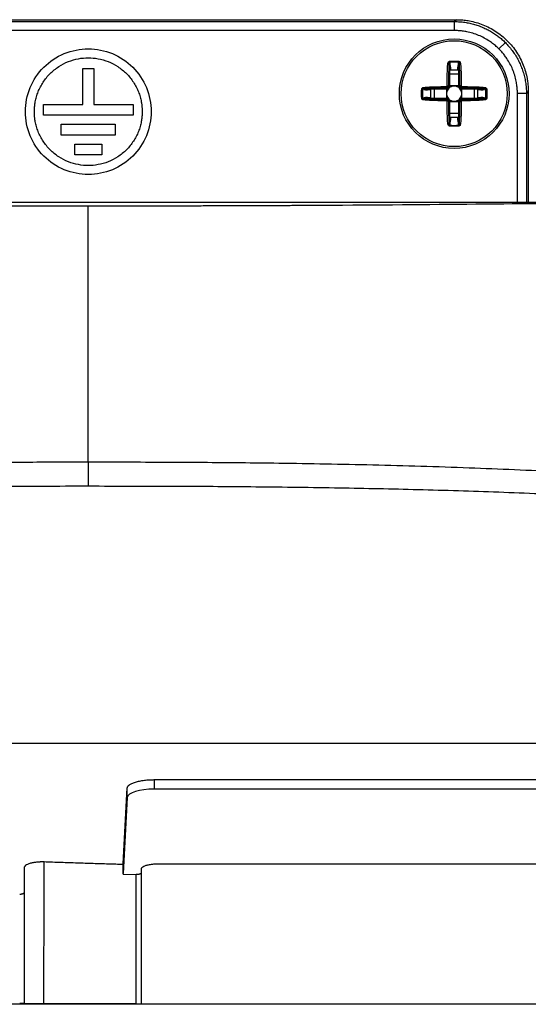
# Model space of a CAD drawing. Header units: millimetres. Extents: x -1111 to 1147, y -743 to 1146.
# Tile 142 of 203: x 211 to 268, y 275 to 384. Entities that reach past the tile are written whole.
import ezdxf

# ---------------------------------------------------------------- set-up
doc = ezdxf.new("R2010")
doc.units = ezdxf.units.MM

msp = doc.modelspace()

# ---------------------------------------------------------------- linework, layer by layer
at = {"color": 7, "linetype": 'Continuous', "lineweight": 25}
for p, q in [((178.147, 384.182), (260.058, 384.182)), ((178.357, 383.971), (259.847, 383.971)), ((260.058, 384.182), (259.847, 383.971)), ((259.847, 382.971), (259.847, 383.971)), ((259.847, 382.971), (178.357, 382.971)), ((264.794, 380.923), (265.5, 381.629)), ((259.291, 379.454), (259.335, 379.323)), ((260.282, 379.323), (260.326, 379.454)), ((218.502, 378.737), (219.702, 378.737)), ((218.502, 374.737), (218.502, 378.737)), ((219.702, 378.737), (219.702, 374.737)), ((259.264, 379.291), (259.259, 379.306)), ((259.264, 376.8), (259.264, 379.291)), ((259.293, 378.869), (259.264, 379.291)), ((259.293, 378.869), (259.293, 376.754)), ((259.393, 378.568), (259.293, 378.631)), ((259.393, 378.901), (259.393, 378.568)), ((260.223, 378.568), (259.393, 378.568)), ((260.223, 378.568), (260.223, 378.901)), ((260.323, 378.631), (260.223, 378.568)), ((260.323, 378.869), (260.353, 379.291)), ((260.323, 376.754), (260.323, 378.869)), ((260.358, 379.306), (260.353, 379.291)), ((260.353, 379.291), (260.353, 376.8)), ((259.293, 378.148), (260.323, 378.148)), ((256.427, 376.416), (256.296, 376.459)), ((256.444, 376.491), (256.459, 376.486)), ((256.459, 376.486), (258.95, 376.486)), ((256.882, 376.457), (256.459, 376.486)), ((257.182, 376.357), (256.85, 376.357)), ((258.997, 376.457), (256.882, 376.457)), ((257.119, 376.457), (257.182, 376.357)), ((257.182, 376.357), (257.182, 375.527)), ((257.602, 375.427), (257.602, 376.457)), ((258.939, 376.457), (258.939, 375.427)), ((260.323, 376.811), (259.293, 376.811)), ((262.735, 376.457), (260.62, 376.457)), ((260.667, 376.486), (263.158, 376.486)), ((260.677, 375.427), (260.677, 376.457)), ((262.015, 376.457), (262.015, 375.427)), ((262.434, 376.357), (262.498, 376.457)), ((262.434, 375.527), (262.434, 376.357)), ((262.767, 376.357), (262.434, 376.357)), ((263.158, 376.486), (262.735, 376.457)), ((263.158, 376.486), (263.173, 376.491)), ((263.32, 376.459), (263.19, 376.416)), ((268.053, 376.186), (267.842, 375.976)), ((268.053, 376.186), (268.053, 363.821)), ((256.296, 375.425), (256.427, 375.468)), ((256.459, 375.398), (256.444, 375.393)), ((256.882, 375.427), (256.459, 375.398)), ((258.95, 375.398), (256.459, 375.398)), ((256.85, 375.527), (257.182, 375.527)), ((256.882, 375.427), (258.997, 375.427)), ((257.182, 375.527), (257.119, 375.427)), ((259.264, 372.593), (259.264, 375.084)), ((259.293, 375.13), (259.293, 373.015)), ((259.293, 375.073), (260.323, 375.073)), ((260.323, 373.015), (260.323, 375.13)), ((260.353, 375.084), (260.353, 372.593)), ((260.62, 375.427), (262.735, 375.427)), ((263.158, 375.398), (260.667, 375.398)), ((262.434, 375.527), (262.767, 375.527)), ((262.498, 375.427), (262.434, 375.527)), ((263.158, 375.398), (262.735, 375.427)), ((263.173, 375.393), (263.158, 375.398)), ((263.19, 375.468), (263.32, 375.425)), ((267.842, 375.976), (266.843, 375.976)), ((214.102, 374.737), (218.502, 374.737)), ((214.102, 373.537), (214.102, 374.737)), ((219.702, 374.737), (224.102, 374.737)), ((224.102, 374.737), (224.102, 373.537)), ((224.102, 373.537), (214.102, 373.537)), ((259.293, 373.015), (259.264, 372.593)), ((260.323, 373.736), (259.293, 373.736)), ((259.293, 373.253), (259.393, 373.316)), ((259.393, 373.316), (259.393, 372.984)), ((259.393, 373.316), (260.223, 373.316)), ((260.223, 372.984), (260.223, 373.316)), ((260.223, 373.316), (260.323, 373.253)), ((260.353, 372.593), (260.323, 373.015)), ((216.102, 372.537), (222.102, 372.537)), ((216.102, 371.337), (216.102, 372.537)), ((222.102, 372.537), (222.102, 371.337)), ((259.259, 372.578), (259.264, 372.593)), ((259.335, 372.561), (259.291, 372.43)), ((260.326, 372.43), (260.282, 372.561)), ((260.353, 372.593), (260.358, 372.578)), ((222.102, 371.337), (216.102, 371.337)), ((217.602, 370.337), (220.602, 370.337)), ((217.602, 369.137), (217.602, 370.337)), ((220.602, 370.337), (220.602, 369.137)), ((220.602, 369.137), (217.602, 369.137)), ((267.102, 363.815), (171.102, 363.815)), ((291.342, 303.595), (146.069, 303.595)), ((226.445, 299.55), (283.101, 299.55)), ((226.445, 299.55), (226.445, 298.502)), ((222.973, 290.161), (223.445, 298.628)), ((223.445, 297.58), (223.445, 298.628)), ((283.101, 298.502), (226.445, 298.502)), ((223.445, 297.58), (222.973, 289.113)), ((211.973, 289.735), (211.973, 286.969)), ((222.973, 290.1), (222.973, 290.161)), ((222.973, 289.019), (224.432, 288.979)), ((301.61, 274.532), (207.936, 274.532))]:
    msp.add_line(p, q, dxfattribs=at)
at = {"color": 250, "linetype": 'Continuous', "lineweight": 25}
for p, q in [((266.843, 363.815), (266.843, 375.976)), ((267.842, 375.976), (267.842, 363.818))]:
    msp.add_line(p, q, dxfattribs=at)
at = {"color": 7, "linetype": 'Continuous', "lineweight": 25, "flags": 128}
for points in [[(259.293, 378.869), (259.295, 378.875), (259.301, 378.881), (259.31, 378.886), (259.323, 378.891), (259.338, 378.895), (259.355, 378.898), (259.374, 378.9), (259.393, 378.901)], [(260.223, 378.901), (260.243, 378.9), (260.262, 378.898), (260.279, 378.895), (260.294, 378.891), (260.306, 378.886), (260.316, 378.881), (260.321, 378.875), (260.323, 378.869)], [(256.85, 376.357), (256.85, 376.377), (256.852, 376.395), (256.855, 376.413), (256.859, 376.428), (256.864, 376.44), (256.869, 376.449), (256.875, 376.455), (256.882, 376.457)], [(262.735, 376.457), (262.741, 376.455), (262.747, 376.449), (262.753, 376.44), (262.758, 376.428), (262.762, 376.413), (262.764, 376.395), (262.766, 376.377), (262.767, 376.357)], [(256.882, 375.427), (256.875, 375.429), (256.869, 375.435), (256.864, 375.444), (256.859, 375.456), (256.855, 375.471), (256.852, 375.489), (256.85, 375.508), (256.85, 375.527)], [(262.767, 375.527), (262.766, 375.508), (262.764, 375.489), (262.762, 375.471), (262.758, 375.456), (262.753, 375.444), (262.747, 375.435), (262.741, 375.429), (262.735, 375.427)], [(259.393, 372.984), (259.374, 372.984), (259.355, 372.986), (259.338, 372.989), (259.323, 372.993), (259.31, 372.998), (259.301, 373.003), (259.295, 373.009), (259.293, 373.015)], [(260.223, 372.984), (260.243, 372.984), (260.262, 372.986), (260.279, 372.989), (260.294, 372.993), (260.306, 372.998), (260.316, 373.003), (260.321, 373.009), (260.323, 373.015)]]:
    msp.add_lwpolyline(points, dxfattribs=at)
at = {"color": 7, "linetype": 'Continuous', "lineweight": 25}
for radius in [6.1, 5.9]:
    msp.add_circle((259.808, 375.942), radius, dxfattribs=at)
for centre, radius, start, end in [((269.874, 380.1), 10.603, 182.93234, 183.4935), ((249.742, 380.1), 10.603, 356.5065, 357.06766), ((258.97, 378.312), 1.035, 73.78991, 82.16576), ((259.41, 379.06), 0.274, 106.03908, 122.29596), ((260.206, 379.06), 0.274, 57.70404, 73.96092), ((260.647, 378.312), 1.035, 97.83424, 106.21009), ((255.65, 365.876), 10.603, 86.5065, 87.06766), ((257.438, 376.78), 1.035, 187.83424, 196.21009), ((256.691, 376.34), 0.274, 147.70404, 163.96092), ((259.808, 375.942), 0.851, 142.7589, 217.2411), ((259.808, 375.942), 1.161, 133.10441, 136.89559), ((259.01, 376.595), 0.0739, 244.23857, 308.58478), ((258.96, 376.735), 0.147, 283.08025, 305.87106), ((259.808, 375.942), 0.959, 128.36941, 141.63059), ((259.808, 375.942), 0.851, 127.2411, 142.7589), ((259.015, 376.79), 0.147, 324.12894, 346.91975), ((259.155, 376.74), 0.0739, 321.41522, 25.76143), ((259.808, 375.942), 0.851, 52.7589, 127.2411), ((259.808, 375.942), 0.851, 37.2411, 52.7589), ((260.461, 376.74), 0.0739, 154.23857, 218.58478), ((259.808, 375.942), 0.959, 38.36941, 51.63059), ((260.602, 376.79), 0.147, 193.08025, 215.87106), ((259.808, 375.942), 0.851, 322.7589, 37.2411), ((260.606, 376.595), 0.0739, 231.41522, 295.76143), ((260.656, 376.735), 0.147, 234.12894, 256.91975), ((259.808, 375.942), 1.161, 43.10441, 46.89559), ((262.926, 376.34), 0.274, 16.03908, 32.29596), ((262.179, 376.78), 1.035, 343.78991, 352.16576), ((263.967, 365.876), 10.603, 92.93234, 93.4935), ((255.65, 386.008), 10.603, 272.93234, 273.4935), ((257.438, 375.104), 1.035, 163.78991, 172.16576), ((256.691, 375.544), 0.274, 196.03908, 212.29596), ((259.808, 375.942), 1.161, 223.10441, 226.89559), ((259.01, 375.289), 0.0739, 51.41522, 115.76143), ((258.96, 375.149), 0.147, 54.12894, 76.91975), ((259.808, 375.942), 0.959, 218.36941, 231.63059), ((259.808, 375.942), 0.851, 217.2411, 232.7589), ((259.015, 375.094), 0.147, 13.08025, 35.87106), ((259.155, 375.144), 0.0739, 334.23857, 38.58478), ((259.808, 375.942), 0.851, 232.7589, 307.2411), ((259.808, 375.942), 0.851, 307.2411, 322.7589), ((260.461, 375.144), 0.0739, 141.41522, 205.76143), ((259.808, 375.942), 0.959, 308.36941, 321.63059), ((260.602, 375.094), 0.147, 144.12894, 166.91975), ((260.606, 375.289), 0.0739, 64.23857, 128.58478), ((260.656, 375.149), 0.147, 103.08025, 125.87106), ((259.808, 375.942), 1.161, 313.10441, 316.89559), ((262.926, 375.544), 0.274, 327.70404, 343.96092), ((262.179, 375.104), 1.035, 7.83424, 16.21009), ((263.967, 386.008), 10.603, 266.5065, 267.06766), ((258.97, 373.572), 1.035, 277.83424, 286.21009), ((259.41, 372.824), 0.274, 237.70404, 253.96092), ((269.874, 371.784), 10.603, 176.5065, 177.06766), ((260.206, 372.824), 0.274, 286.03908, 302.29596), ((249.742, 371.784), 10.603, 2.93234, 3.4935), ((260.647, 373.572), 1.035, 253.78991, 262.16576)]:
    msp.add_arc(centre, radius, start, end, dxfattribs=at)
for centre, major_axis, ratio, start_param, end_param in [((259.193, 378.901), (0, 0.598), 0.3345954, 4.712389, 5.4977871), ((260.423, 378.901), (0, 0.598), 0.3345954, 0.7853982, 1.5707963), ((256.85, 376.557), (0.598, 0), 0.3345954, 3.9269908, 4.712389), ((259.808, 375.942), (0, 1.018), 0.9975521, 0.95722, 1.0070825), ((259.808, 375.942), (1.018, 0), 0.9975521, 2.1345102, 2.1843727), ((259.809, 375.942), (1.018, 0), 0.9975521, 0.95722, 1.0070825), ((259.808, 375.942), (0, 1.018), 0.9975521, 5.2761029, 5.3259653), ((262.767, 376.557), (0.598, 0), 0.3345954, 4.712389, 5.4977871), ((256.85, 375.327), (0.598, 0), 0.3345954, 1.5707963, 2.3561945), ((259.808, 375.942), (0, 1.018), 0.9975521, 2.1345102, 2.1843727), ((259.808, 375.942), (1.018, 0), 0.9975521, 4.0988126, 4.1486751), ((259.809, 375.942), (1.018, 0), 0.9975521, 5.2761029, 5.3259653), ((259.808, 375.942), (0, 1.018), 0.9975521, 4.0988126, 4.1486751), ((262.767, 375.327), (0.598, 0), 0.3345954, 0.7853982, 1.5707963), ((259.193, 372.984), (0, 0.598), 0.3345954, 3.9269908, 4.712389), ((260.423, 372.984), (0, 0.598), 0.3345954, 1.5707963, 2.3561945), ((226.445, 297.563), (3, 0), 0.3129699, 1.5707963, 3.1241394)]:
    msp.add_ellipse(centre, major_axis=major_axis, ratio=ratio, start_param=start_param, end_param=end_param, dxfattribs=at)
for points, knots in [([(259.847, 383.971), (259.943, 383.97), (260.134, 383.968), (260.42, 383.952), (260.703, 383.927), (260.985, 383.891), (261.263, 383.846), (261.539, 383.791), (261.811, 383.727), (262.079, 383.654), (262.344, 383.573), (262.604, 383.482), (262.86, 383.383), (263.111, 383.276), (263.357, 383.161), (263.598, 383.038), (263.834, 382.908), (264.064, 382.77), (264.288, 382.626), (264.506, 382.475), (264.718, 382.318), (264.923, 382.154), (265.123, 381.985), (265.315, 381.811), (265.439, 381.69), (265.5, 381.629)], [0, 0, 0, 0, 0.0457655, 0.0913226, 0.1366713, 0.1818117, 0.2267439, 0.271468, 0.3159839, 0.3602919, 0.4043919, 0.448284, 0.4919683, 0.5354449, 0.5787138, 0.6217752, 0.6646291, 0.7072755, 0.7497146, 0.7919465, 0.8339712, 0.8757888, 0.9173994, 0.9588031, 1, 1, 1, 1]), ([(260.058, 384.182), (260.155, 384.181), (260.351, 384.179), (260.643, 384.162), (260.934, 384.135), (261.224, 384.098), (261.672, 384.024), (262.271, 383.883), (263.016, 383.629), (263.743, 383.298), (264.683, 382.749), (265.752, 381.881), (266.62, 380.812), (267.169, 379.872), (267.5, 379.145), (267.754, 378.4), (267.91, 377.738), (267.998, 377.161), (268.044, 376.674), (268.05, 376.349), (268.053, 376.186)], [0, 0, 0, 0, 0.0233488, 0.0466531, 0.0699439, 0.0932527, 0.1166106, 0.1783616, 0.2401488, 0.3044582, 0.3688052, 0.5000057, 0.6312062, 0.695511, 0.7598625, 0.8216074, 0.8834008, 0.9222794, 0.9610974, 1, 1, 1, 1]), ([(264.794, 380.923), (264.729, 380.986), (264.6, 381.113), (264.396, 381.294), (264.186, 381.466), (263.969, 381.631), (263.631, 381.867), (263.157, 382.153), (262.529, 382.45), (261.875, 382.683), (261.279, 382.832), (260.752, 382.917), (260.301, 382.963), (259.998, 382.969), (259.847, 382.971)], [0, 0, 0, 0, 0.0495725, 0.0990406, 0.1484794, 0.1979641, 0.2475697, 0.373698, 0.4999333, 0.6260807, 0.7523394, 0.8349228, 0.9173603, 1, 1, 1, 1]), ([(265.5, 381.629), (265.567, 381.562), (265.699, 381.426), (265.889, 381.214), (266.073, 380.994), (266.25, 380.767), (266.419, 380.532), (266.581, 380.289), (266.734, 380.04), (266.879, 379.784), (267.015, 379.521), (267.142, 379.252), (267.259, 378.977), (267.367, 378.696), (267.464, 378.41), (267.551, 378.119), (267.628, 377.823), (267.693, 377.523), (267.747, 377.22), (267.789, 376.913), (267.819, 376.603), (267.838, 376.29), (267.841, 376.081), (267.842, 375.976)], [0, 0, 0, 0, 0.0451312, 0.0905105, 0.1361381, 0.1820139, 0.2281383, 0.2745111, 0.3211326, 0.3680029, 0.4151221, 0.4624903, 0.5101075, 0.5579739, 0.6060895, 0.6544546, 0.7030691, 0.7519331, 0.8010468, 0.8504103, 0.9000236, 0.9498868, 1, 1, 1, 1]), ([(212.102, 373.937), (212.102, 374.853), (212.284, 375.769), (212.986, 377.462), (213.504, 378.239), (214.8, 379.535), (215.577, 380.054), (217.27, 380.755), (218.186, 380.937), (220.018, 380.937), (220.934, 380.755), (222.627, 380.054), (223.404, 379.535), (224.7, 378.239), (225.219, 377.462), (225.92, 375.769), (226.102, 374.853), (226.102, 373.937)], [0, 0, 0, 0, 0.125, 0.125, 0.25, 0.25, 0.375, 0.375, 0.5, 0.5, 0.625, 0.625, 0.75, 0.75, 0.875, 0.875, 1, 1, 1, 1]), ([(266.843, 375.976), (266.842, 376.067), (266.84, 376.248), (266.823, 376.52), (266.797, 376.79), (266.76, 377.06), (266.688, 377.466), (266.555, 378.004), (266.321, 378.658), (266.024, 379.285), (265.707, 379.812), (265.396, 380.245), (265.109, 380.596), (264.899, 380.814), (264.794, 380.923)], [0, 0, 0, 0, 0.0496015, 0.099096, 0.1485585, 0.1980641, 0.2476878, 0.3738478, 0.5000939, 0.6262306, 0.7524575, 0.8350092, 0.9174072, 1, 1, 1, 1]), ([(213.102, 373.937), (213.103, 374.01), (213.104, 374.157), (213.117, 374.376), (213.137, 374.595), (213.165, 374.812), (213.221, 375.148), (213.327, 375.598), (213.517, 376.157), (213.765, 376.702), (214.178, 377.407), (214.829, 378.21), (215.789, 378.989), (216.864, 379.547), (217.982, 379.868), (219.102, 379.971), (220.222, 379.868), (221.34, 379.547), (222.415, 378.989), (223.375, 378.21), (224.027, 377.408), (224.439, 376.702), (224.687, 376.157), (224.878, 375.598), (224.995, 375.101), (225.061, 374.668), (225.096, 374.303), (225.1, 374.059), (225.102, 373.937)], [0, 0, 0, 0, 0.011673, 0.0233248, 0.034971, 0.0466273, 0.0583094, 0.0891915, 0.1201015, 0.1522713, 0.184469, 0.2501183, 0.3157676, 0.3800526, 0.4417717, 0.5000028, 0.5582339, 0.6199531, 0.6842381, 0.7498873, 0.8155366, 0.8477064, 0.8799042, 0.9107863, 0.9416963, 0.9611367, 0.9805471, 1, 1, 1, 1]), ([(259.111, 379.338), (259.118, 379.388), (259.132, 379.438), (259.187, 379.523), (259.233, 379.555), (259.285, 379.558)], [0, 0, 0, 0, 0.5, 0.5, 1, 1, 1, 1]), ([(259.291, 379.454), (259.288, 379.455), (259.286, 379.456), (259.283, 379.456), (259.281, 379.456), (259.279, 379.456), (259.277, 379.455), (259.275, 379.454), (259.273, 379.453), (259.271, 379.452), (259.269, 379.45), (259.267, 379.448), (259.265, 379.446), (259.263, 379.442), (259.261, 379.438), (259.259, 379.434), (259.255, 379.42), (259.254, 379.406), (259.253, 379.391), (259.252, 379.363), (259.255, 379.335), (259.259, 379.306)], [0, 0, 0, 0, 0.00000807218, 0.00000807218, 0.00000807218, 0.00001446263, 0.00001446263, 0.00001446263, 0.00002087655, 0.00002087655, 0.00002087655, 0.00002896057, 0.00002896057, 0.00002896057, 0.00004299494, 0.00004299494, 0.00004299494, 0.00008643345, 0.00008643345, 0.00008643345, 0.00017322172, 0.00017322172, 0.00017322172, 0.00017322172]), ([(260.358, 379.306), (260.36, 379.325), (260.362, 379.343), (260.363, 379.362), (260.364, 379.373), (260.364, 379.384), (260.363, 379.395), (260.363, 379.406), (260.362, 379.416), (260.359, 379.427), (260.358, 379.431), (260.357, 379.435), (260.355, 379.439), (260.354, 379.442), (260.352, 379.446), (260.349, 379.449), (260.347, 379.451), (260.345, 379.452), (260.343, 379.453), (260.342, 379.454), (260.339, 379.455), (260.337, 379.456), (260.335, 379.456), (260.333, 379.456), (260.331, 379.455), (260.329, 379.455), (260.327, 379.455), (260.326, 379.454)], [0, 0, 0, 0, 0.00005598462, 0.00005598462, 0.00005598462, 0.00008995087, 0.00008995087, 0.00008995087, 0.00012155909, 0.00012155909, 0.00012155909, 0.00013416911, 0.00013416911, 0.00013416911, 0.00014698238, 0.00014698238, 0.00014698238, 0.00015356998, 0.00015356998, 0.00015356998, 0.00016022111, 0.00016022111, 0.00016022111, 0.00016628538, 0.00016628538, 0.00016628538, 0.00017177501, 0.00017177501, 0.00017177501, 0.00017177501]), ([(260.332, 379.558), (260.383, 379.555), (260.429, 379.523), (260.485, 379.438), (260.499, 379.388), (260.506, 379.338)], [0, 0, 0, 0, 0.5, 0.5, 1, 1, 1, 1]), ([(259.015, 376.79), (259.019, 377.215), (259.025, 377.641), (259.044, 378.279), (259.051, 378.491), (259.068, 378.81), (259.074, 378.916), (259.089, 379.128), (259.097, 379.234), (259.111, 379.338)], [0, 0, 0, 0, 0.5, 0.5, 0.75, 0.75, 0.875, 0.875, 1, 1, 1, 1]), ([(259.259, 379.306), (259.243, 379.202), (259.233, 379.096), (259.218, 378.884), (259.211, 378.778), (259.194, 378.46), (259.186, 378.247), (259.168, 377.609), (259.161, 377.183), (259.158, 376.757)], [0, 0, 0, 0, 0.125, 0.125, 0.25, 0.25, 0.5, 0.5, 1, 1, 1, 1]), ([(260.459, 376.757), (260.455, 377.183), (260.449, 377.609), (260.43, 378.247), (260.422, 378.46), (260.406, 378.778), (260.399, 378.884), (260.383, 379.096), (260.374, 379.202), (260.358, 379.306)], [0, 0, 0, 0, 0.5, 0.5, 0.75, 0.75, 0.875, 0.875, 1, 1, 1, 1]), ([(260.506, 379.338), (260.52, 379.234), (260.528, 379.128), (260.543, 378.916), (260.549, 378.81), (260.565, 378.491), (260.573, 378.279), (260.592, 377.641), (260.598, 377.215), (260.602, 376.79)], [0, 0, 0, 0, 0.125, 0.125, 0.25, 0.25, 0.5, 0.5, 1, 1, 1, 1]), ([(256.193, 376.465), (256.195, 376.517), (256.227, 376.563), (256.312, 376.619), (256.362, 376.632), (256.412, 376.639)], [0, 0, 0, 0, 0.5, 0.5, 1, 1, 1, 1]), ([(256.444, 376.491), (256.426, 376.494), (256.407, 376.496), (256.389, 376.497), (256.377, 376.497), (256.366, 376.497), (256.355, 376.497), (256.345, 376.496), (256.334, 376.495), (256.324, 376.493), (256.32, 376.492), (256.316, 376.491), (256.312, 376.489), (256.308, 376.487), (256.304, 376.485), (256.301, 376.482), (256.299, 376.481), (256.298, 376.479), (256.297, 376.477), (256.296, 376.475), (256.295, 376.473), (256.295, 376.471), (256.295, 376.469), (256.295, 376.467), (256.295, 376.465), (256.295, 376.463), (256.296, 376.461), (256.296, 376.459)], [0, 0, 0, 0, 0.00005598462, 0.00005598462, 0.00005598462, 0.00008995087, 0.00008995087, 0.00008995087, 0.00012155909, 0.00012155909, 0.00012155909, 0.00013416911, 0.00013416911, 0.00013416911, 0.00014698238, 0.00014698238, 0.00014698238, 0.00015356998, 0.00015356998, 0.00015356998, 0.00016022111, 0.00016022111, 0.00016022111, 0.00016628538, 0.00016628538, 0.00016628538, 0.00017177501, 0.00017177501, 0.00017177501, 0.00017177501]), ([(256.412, 376.639), (256.517, 376.653), (256.623, 376.661), (256.834, 376.676), (256.941, 376.683), (257.259, 376.699), (257.472, 376.707), (258.109, 376.726), (258.535, 376.732), (258.961, 376.735)], [0, 0, 0, 0, 0.125, 0.125, 0.25, 0.25, 0.5, 0.5, 1, 1, 1, 1]), ([(258.994, 376.593), (258.568, 376.589), (258.142, 376.583), (257.503, 376.564), (257.291, 376.556), (256.972, 376.539), (256.866, 376.533), (256.654, 376.517), (256.548, 376.507), (256.444, 376.491)], [0, 0, 0, 0, 0.5, 0.5, 0.75, 0.75, 0.875, 0.875, 1, 1, 1, 1]), ([(258.997, 376.457), (258.991, 376.457), (258.984, 376.46), (258.976, 376.464), (258.968, 376.469), (258.96, 376.476), (258.951, 376.485), (258.951, 376.486), (258.951, 376.486), (258.95, 376.486)], [0, 0, 0, 0, 0.000042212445, 0.000042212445, 0.000042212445, 0.000088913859, 0.000088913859, 0.000088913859, 0.000091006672, 0.000091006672, 0.000091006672, 0.000091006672]), ([(258.978, 376.529), (258.981, 376.532), (258.983, 376.536), (258.985, 376.539), (258.991, 376.549), (258.995, 376.56), (258.997, 376.57), (258.998, 376.578), (258.997, 376.586), (258.994, 376.593)], [0, 0, 0, 0, 0.000016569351, 0.000016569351, 0.000016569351, 0.000062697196, 0.000062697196, 0.000062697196, 0.000094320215, 0.000094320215, 0.000094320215, 0.000094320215]), ([(259.158, 376.757), (259.165, 376.754), (259.173, 376.753), (259.18, 376.754), (259.191, 376.755), (259.201, 376.759), (259.211, 376.765), (259.215, 376.767), (259.218, 376.77), (259.222, 376.772)], [0, 0, 0, 0, 0.000031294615, 0.000031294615, 0.000031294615, 0.000076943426, 0.000076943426, 0.000076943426, 0.000093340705, 0.000093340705, 0.000093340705, 0.000093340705]), ([(259.293, 376.754), (259.293, 376.759), (259.292, 376.764), (259.288, 376.77), (259.285, 376.777), (259.279, 376.785), (259.272, 376.792), (259.27, 376.794), (259.268, 376.797), (259.265, 376.799), (259.265, 376.799), (259.264, 376.8), (259.264, 376.8)], [0, 0, 0, 0, 0.000035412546, 0.000035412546, 0.000035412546, 0.0000763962, 0.0000763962, 0.0000763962, 0.000088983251, 0.000088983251, 0.000088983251, 0.000091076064, 0.000091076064, 0.000091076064, 0.000091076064]), ([(260.323, 376.754), (260.323, 376.76), (260.326, 376.767), (260.33, 376.774), (260.335, 376.782), (260.342, 376.791), (260.351, 376.799), (260.352, 376.799), (260.352, 376.8), (260.353, 376.8)], [0, 0, 0, 0, 0.000042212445, 0.000042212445, 0.000042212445, 0.000088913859, 0.000088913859, 0.000088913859, 0.000091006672, 0.000091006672, 0.000091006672, 0.000091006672]), ([(260.395, 376.772), (260.398, 376.77), (260.402, 376.767), (260.406, 376.765), (260.415, 376.759), (260.426, 376.755), (260.437, 376.754), (260.444, 376.753), (260.452, 376.754), (260.459, 376.757)], [0, 0, 0, 0, 0.000016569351, 0.000016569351, 0.000016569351, 0.000062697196, 0.000062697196, 0.000062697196, 0.000094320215, 0.000094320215, 0.000094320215, 0.000094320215]), ([(260.623, 376.593), (260.62, 376.586), (260.619, 376.578), (260.62, 376.57), (260.621, 376.56), (260.626, 376.549), (260.632, 376.539), (260.634, 376.536), (260.636, 376.532), (260.638, 376.529)], [0, 0, 0, 0, 0.000031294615, 0.000031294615, 0.000031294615, 0.000076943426, 0.000076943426, 0.000076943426, 0.000093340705, 0.000093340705, 0.000093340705, 0.000093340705]), ([(260.62, 376.457), (260.626, 376.457), (260.633, 376.46), (260.64, 376.464), (260.648, 376.469), (260.657, 376.476), (260.665, 376.485), (260.666, 376.486), (260.666, 376.486), (260.667, 376.486)], [0, 0, 0, 0, 0.000042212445, 0.000042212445, 0.000042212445, 0.000088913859, 0.000088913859, 0.000088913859, 0.000091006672, 0.000091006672, 0.000091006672, 0.000091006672]), ([(263.173, 376.491), (263.069, 376.507), (262.963, 376.517), (262.751, 376.533), (262.645, 376.539), (262.326, 376.556), (262.113, 376.564), (261.475, 376.583), (261.049, 376.589), (260.623, 376.593)], [0, 0, 0, 0, 0.125, 0.125, 0.25, 0.25, 0.5, 0.5, 1, 1, 1, 1]), ([(260.656, 376.735), (261.082, 376.732), (261.507, 376.726), (262.145, 376.707), (262.358, 376.699), (262.676, 376.683), (262.782, 376.676), (262.994, 376.661), (263.1, 376.653), (263.204, 376.639)], [0, 0, 0, 0, 0.5, 0.5, 0.75, 0.75, 0.875, 0.875, 1, 1, 1, 1]), ([(263.32, 376.459), (263.321, 376.462), (263.322, 376.465), (263.322, 376.467), (263.322, 376.469), (263.322, 376.472), (263.321, 376.474), (263.321, 376.476), (263.32, 376.478), (263.318, 376.479), (263.317, 376.482), (263.315, 376.483), (263.312, 376.485), (263.309, 376.488), (263.304, 376.49), (263.3, 376.491), (263.286, 376.496), (263.272, 376.497), (263.258, 376.497), (263.229, 376.498), (263.201, 376.495), (263.173, 376.491)], [0, 0, 0, 0, 0.00000807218, 0.00000807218, 0.00000807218, 0.00001446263, 0.00001446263, 0.00001446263, 0.00002087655, 0.00002087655, 0.00002087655, 0.00002896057, 0.00002896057, 0.00002896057, 0.00004299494, 0.00004299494, 0.00004299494, 0.00008643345, 0.00008643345, 0.00008643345, 0.00017322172, 0.00017322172, 0.00017322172, 0.00017322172]), ([(263.204, 376.639), (263.255, 376.632), (263.305, 376.619), (263.389, 376.563), (263.421, 376.517), (263.424, 376.465)], [0, 0, 0, 0, 0.5, 0.5, 1, 1, 1, 1]), ([(256.412, 375.245), (256.362, 375.252), (256.312, 375.265), (256.228, 375.321), (256.195, 375.367), (256.193, 375.419)], [0, 0, 0, 0, 0.5, 0.5, 1, 1, 1, 1]), ([(256.296, 375.425), (256.295, 375.422), (256.295, 375.419), (256.295, 375.417), (256.295, 375.415), (256.295, 375.412), (256.295, 375.41), (256.296, 375.408), (256.297, 375.406), (256.298, 375.405), (256.3, 375.403), (256.302, 375.401), (256.304, 375.399), (256.308, 375.396), (256.312, 375.395), (256.317, 375.393), (256.33, 375.389), (256.345, 375.387), (256.359, 375.387), (256.387, 375.386), (256.416, 375.389), (256.444, 375.393)], [0, 0, 0, 0, 0.00000807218, 0.00000807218, 0.00000807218, 0.00001446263, 0.00001446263, 0.00001446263, 0.00002087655, 0.00002087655, 0.00002087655, 0.00002896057, 0.00002896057, 0.00002896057, 0.00004299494, 0.00004299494, 0.00004299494, 0.00008643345, 0.00008643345, 0.00008643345, 0.00017322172, 0.00017322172, 0.00017322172, 0.00017322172]), ([(258.961, 375.149), (258.535, 375.152), (258.109, 375.158), (257.472, 375.177), (257.259, 375.185), (256.941, 375.201), (256.834, 375.208), (256.623, 375.223), (256.517, 375.231), (256.412, 375.245)], [0, 0, 0, 0, 0.5, 0.5, 0.75, 0.75, 0.875, 0.875, 1, 1, 1, 1]), ([(256.444, 375.393), (256.548, 375.377), (256.654, 375.367), (256.866, 375.351), (256.972, 375.345), (257.291, 375.328), (257.503, 375.32), (258.142, 375.301), (258.568, 375.295), (258.994, 375.292)], [0, 0, 0, 0, 0.125, 0.125, 0.25, 0.25, 0.5, 0.5, 1, 1, 1, 1]), ([(258.997, 375.427), (258.992, 375.427), (258.986, 375.425), (258.98, 375.422), (258.973, 375.419), (258.966, 375.413), (258.958, 375.406), (258.956, 375.404), (258.954, 375.401), (258.951, 375.399), (258.951, 375.399), (258.951, 375.398), (258.95, 375.398)], [0, 0, 0, 0, 0.000035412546, 0.000035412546, 0.000035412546, 0.0000763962, 0.0000763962, 0.0000763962, 0.000088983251, 0.000088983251, 0.000088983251, 0.000091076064, 0.000091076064, 0.000091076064, 0.000091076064]), ([(258.994, 375.292), (258.997, 375.299), (258.998, 375.306), (258.997, 375.314), (258.995, 375.324), (258.991, 375.335), (258.985, 375.345), (258.983, 375.348), (258.981, 375.352), (258.978, 375.356)], [0, 0, 0, 0, 0.000031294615, 0.000031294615, 0.000031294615, 0.000076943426, 0.000076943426, 0.000076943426, 0.000093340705, 0.000093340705, 0.000093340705, 0.000093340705]), ([(259.111, 372.546), (259.097, 372.651), (259.089, 372.756), (259.074, 372.968), (259.068, 373.074), (259.051, 373.393), (259.044, 373.605), (259.025, 374.243), (259.019, 374.669), (259.015, 375.094)], [0, 0, 0, 0, 0.125, 0.125, 0.25, 0.25, 0.5, 0.5, 1, 1, 1, 1]), ([(259.222, 375.112), (259.218, 375.114), (259.215, 375.117), (259.211, 375.119), (259.201, 375.125), (259.191, 375.129), (259.18, 375.13), (259.173, 375.131), (259.165, 375.131), (259.158, 375.127)], [0, 0, 0, 0, 0.000016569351, 0.000016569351, 0.000016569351, 0.000062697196, 0.000062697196, 0.000062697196, 0.000094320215, 0.000094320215, 0.000094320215, 0.000094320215]), ([(259.158, 375.127), (259.161, 374.701), (259.168, 374.275), (259.186, 373.637), (259.194, 373.424), (259.211, 373.106), (259.218, 373), (259.233, 372.788), (259.243, 372.682), (259.259, 372.578)], [0, 0, 0, 0, 0.5, 0.5, 0.75, 0.75, 0.875, 0.875, 1, 1, 1, 1]), ([(259.293, 375.13), (259.293, 375.124), (259.291, 375.117), (259.287, 375.11), (259.282, 375.102), (259.274, 375.093), (259.265, 375.085), (259.265, 375.085), (259.264, 375.084), (259.264, 375.084)], [0, 0, 0, 0, 0.000042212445, 0.000042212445, 0.000042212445, 0.000088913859, 0.000088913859, 0.000088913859, 0.000091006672, 0.000091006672, 0.000091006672, 0.000091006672]), ([(260.323, 375.13), (260.323, 375.125), (260.325, 375.12), (260.328, 375.114), (260.332, 375.107), (260.337, 375.099), (260.344, 375.092), (260.347, 375.09), (260.349, 375.087), (260.351, 375.085), (260.352, 375.085), (260.352, 375.084), (260.353, 375.084)], [0, 0, 0, 0, 0.000035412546, 0.000035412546, 0.000035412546, 0.0000763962, 0.0000763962, 0.0000763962, 0.000088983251, 0.000088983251, 0.000088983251, 0.000091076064, 0.000091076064, 0.000091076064, 0.000091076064]), ([(260.358, 372.578), (260.374, 372.682), (260.383, 372.788), (260.399, 373), (260.406, 373.106), (260.422, 373.424), (260.43, 373.637), (260.449, 374.275), (260.455, 374.701), (260.459, 375.127)], [0, 0, 0, 0, 0.125, 0.125, 0.25, 0.25, 0.5, 0.5, 1, 1, 1, 1]), ([(260.459, 375.127), (260.452, 375.131), (260.444, 375.131), (260.437, 375.13), (260.426, 375.129), (260.415, 375.125), (260.406, 375.119), (260.402, 375.117), (260.398, 375.114), (260.395, 375.112)], [0, 0, 0, 0, 0.000031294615, 0.000031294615, 0.000031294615, 0.000076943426, 0.000076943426, 0.000076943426, 0.000093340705, 0.000093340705, 0.000093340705, 0.000093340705]), ([(260.602, 375.094), (260.598, 374.669), (260.592, 374.243), (260.573, 373.605), (260.565, 373.393), (260.549, 373.074), (260.543, 372.968), (260.528, 372.756), (260.52, 372.651), (260.506, 372.546)], [0, 0, 0, 0, 0.5, 0.5, 0.75, 0.75, 0.875, 0.875, 1, 1, 1, 1]), ([(260.638, 375.356), (260.636, 375.352), (260.634, 375.348), (260.632, 375.345), (260.626, 375.335), (260.621, 375.324), (260.62, 375.314), (260.619, 375.306), (260.62, 375.299), (260.623, 375.292)], [0, 0, 0, 0, 0.000016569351, 0.000016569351, 0.000016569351, 0.000062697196, 0.000062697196, 0.000062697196, 0.000094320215, 0.000094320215, 0.000094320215, 0.000094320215]), ([(260.62, 375.427), (260.626, 375.427), (260.633, 375.425), (260.64, 375.42), (260.648, 375.415), (260.657, 375.408), (260.665, 375.399), (260.666, 375.399), (260.666, 375.398), (260.667, 375.398)], [0, 0, 0, 0, 0.000042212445, 0.000042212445, 0.000042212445, 0.000088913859, 0.000088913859, 0.000088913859, 0.000091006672, 0.000091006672, 0.000091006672, 0.000091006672]), ([(260.623, 375.292), (261.049, 375.295), (261.475, 375.301), (262.113, 375.32), (262.326, 375.328), (262.645, 375.345), (262.751, 375.351), (262.963, 375.367), (263.069, 375.377), (263.173, 375.393)], [0, 0, 0, 0, 0.5, 0.5, 0.75, 0.75, 0.875, 0.875, 1, 1, 1, 1]), ([(263.204, 375.245), (263.1, 375.231), (262.994, 375.223), (262.782, 375.208), (262.676, 375.201), (262.358, 375.185), (262.145, 375.177), (261.507, 375.158), (261.082, 375.152), (260.656, 375.149)], [0, 0, 0, 0, 0.125, 0.125, 0.25, 0.25, 0.5, 0.5, 1, 1, 1, 1]), ([(263.173, 375.393), (263.191, 375.39), (263.209, 375.388), (263.228, 375.387), (263.239, 375.387), (263.251, 375.387), (263.262, 375.387), (263.272, 375.388), (263.283, 375.389), (263.293, 375.391), (263.297, 375.392), (263.301, 375.393), (263.305, 375.395), (263.309, 375.397), (263.313, 375.399), (263.316, 375.402), (263.317, 375.403), (263.319, 375.405), (263.32, 375.407), (263.321, 375.409), (263.322, 375.411), (263.322, 375.413), (263.322, 375.415), (263.322, 375.417), (263.322, 375.419), (263.322, 375.421), (263.321, 375.423), (263.32, 375.425)], [0, 0, 0, 0, 0.00005598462, 0.00005598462, 0.00005598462, 0.00008995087, 0.00008995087, 0.00008995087, 0.00012155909, 0.00012155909, 0.00012155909, 0.00013416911, 0.00013416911, 0.00013416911, 0.00014698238, 0.00014698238, 0.00014698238, 0.00015356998, 0.00015356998, 0.00015356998, 0.00016022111, 0.00016022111, 0.00016022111, 0.00016628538, 0.00016628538, 0.00016628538, 0.00017177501, 0.00017177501, 0.00017177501, 0.00017177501]), ([(263.424, 375.419), (263.421, 375.367), (263.389, 375.321), (263.305, 375.265), (263.255, 375.252), (263.204, 375.245)], [0, 0, 0, 0, 0.5, 0.5, 1, 1, 1, 1]), ([(226.102, 373.937), (226.102, 373.021), (225.92, 372.105), (225.219, 370.412), (224.7, 369.635), (223.404, 368.339), (222.627, 367.821), (220.934, 367.119), (220.018, 366.937), (218.186, 366.937), (217.27, 367.119), (215.577, 367.821), (214.8, 368.339), (213.504, 369.635), (212.986, 370.412), (212.284, 372.105), (212.102, 373.021), (212.102, 373.937)], [0, 0, 0, 0, 0.125, 0.125, 0.25, 0.25, 0.375, 0.375, 0.5, 0.5, 0.625, 0.625, 0.75, 0.75, 0.875, 0.875, 1, 1, 1, 1]), ([(225.102, 373.937), (225.101, 373.864), (225.1, 373.718), (225.087, 373.498), (225.067, 373.28), (225.039, 373.062), (224.983, 372.726), (224.878, 372.277), (224.687, 371.718), (224.439, 371.172), (224.027, 370.467), (223.375, 369.664), (222.415, 368.885), (221.34, 368.328), (220.222, 368.006), (219.102, 367.904), (217.982, 368.006), (216.864, 368.328), (215.789, 368.885), (214.829, 369.664), (214.178, 370.467), (213.765, 371.172), (213.517, 371.717), (213.327, 372.276), (213.209, 372.774), (213.143, 373.207), (213.109, 373.571), (213.104, 373.815), (213.102, 373.937)], [0, 0, 0, 0, 0.011673, 0.0233248, 0.034971, 0.0466273, 0.0583094, 0.0891915, 0.1201015, 0.1522713, 0.184469, 0.2501183, 0.3157676, 0.3800526, 0.4417717, 0.5000028, 0.5582339, 0.6199531, 0.6842381, 0.7498873, 0.8155366, 0.8477064, 0.8799042, 0.9107863, 0.9416963, 0.9611367, 0.9805471, 1, 1, 1, 1]), ([(259.285, 372.326), (259.233, 372.329), (259.187, 372.361), (259.132, 372.446), (259.118, 372.496), (259.111, 372.546)], [0, 0, 0, 0, 0.5, 0.5, 1, 1, 1, 1]), ([(259.259, 372.578), (259.257, 372.559), (259.255, 372.541), (259.254, 372.522), (259.253, 372.511), (259.253, 372.5), (259.253, 372.489), (259.254, 372.478), (259.255, 372.468), (259.257, 372.458), (259.258, 372.453), (259.26, 372.449), (259.261, 372.446), (259.263, 372.442), (259.265, 372.438), (259.268, 372.435), (259.27, 372.433), (259.271, 372.432), (259.273, 372.431), (259.275, 372.43), (259.277, 372.429), (259.28, 372.429), (259.282, 372.428), (259.284, 372.428), (259.286, 372.429), (259.287, 372.429), (259.289, 372.429), (259.291, 372.43)], [0, 0, 0, 0, 0.00005598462, 0.00005598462, 0.00005598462, 0.00008995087, 0.00008995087, 0.00008995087, 0.00012155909, 0.00012155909, 0.00012155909, 0.00013416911, 0.00013416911, 0.00013416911, 0.00014698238, 0.00014698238, 0.00014698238, 0.00015356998, 0.00015356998, 0.00015356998, 0.00016022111, 0.00016022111, 0.00016022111, 0.00016628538, 0.00016628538, 0.00016628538, 0.00017177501, 0.00017177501, 0.00017177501, 0.00017177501]), ([(260.326, 372.43), (260.328, 372.429), (260.331, 372.428), (260.334, 372.428), (260.336, 372.428), (260.338, 372.429), (260.34, 372.429), (260.342, 372.43), (260.344, 372.431), (260.346, 372.432), (260.348, 372.434), (260.35, 372.436), (260.351, 372.438), (260.354, 372.442), (260.356, 372.446), (260.357, 372.45), (260.362, 372.464), (260.363, 372.478), (260.363, 372.493), (260.364, 372.521), (260.361, 372.55), (260.358, 372.578)], [0, 0, 0, 0, 0.00000807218, 0.00000807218, 0.00000807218, 0.00001446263, 0.00001446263, 0.00001446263, 0.00002087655, 0.00002087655, 0.00002087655, 0.00002896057, 0.00002896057, 0.00002896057, 0.00004299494, 0.00004299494, 0.00004299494, 0.00008643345, 0.00008643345, 0.00008643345, 0.00017322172, 0.00017322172, 0.00017322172, 0.00017322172]), ([(260.506, 372.546), (260.499, 372.496), (260.485, 372.446), (260.43, 372.361), (260.383, 372.329), (260.332, 372.326)], [0, 0, 0, 0, 0.5, 0.5, 1, 1, 1, 1]), ([(133.475, 364.316), (139.891, 364.175), (146.517, 364.051), (160.173, 363.837), (167.202, 363.746), (176.247, 363.655), (178.069, 363.638), (181.739, 363.605), (183.59, 363.59), (189.145, 363.549), (192.856, 363.526), (204.013, 363.471), (211.482, 363.452), (222.731, 363.452), (226.489, 363.456), (232.137, 363.47), (234.022, 363.476), (237.795, 363.49), (239.678, 363.498), (249.034, 363.544), (256.372, 363.599), (270.757, 363.743), (277.804, 363.834), (286.429, 363.968), (288.147, 363.997), (291.551, 364.055), (293.237, 364.085), (298.246, 364.179), (301.521, 364.245), (304.729, 364.316)], [0, 0, 0, 0, 0.125, 0.125, 0.25, 0.25, 0.28125, 0.28125, 0.3125, 0.3125, 0.375, 0.375, 0.5, 0.5, 0.5625, 0.5625, 0.59375, 0.59375, 0.625, 0.625, 0.75, 0.75, 0.875, 0.875, 0.90625, 0.90625, 0.9375, 0.9375, 1, 1, 1, 1]), ([(270.154, 363.92), (270.154, 363.913), (270.134, 363.906), (270.056, 363.892), (269.996, 363.886), (269.842, 363.873), (269.748, 363.867), (269.525, 363.856), (269.396, 363.85), (269.114, 363.84), (268.96, 363.836), (268.627, 363.828), (268.45, 363.825), (268.084, 363.82), (267.893, 363.818), (267.501, 363.815), (267.302, 363.815), (267.102, 363.815)], [0, 0, 0, 0, 0.125, 0.125, 0.25, 0.25, 0.375, 0.375, 0.5, 0.5, 0.625, 0.625, 0.75, 0.75, 0.875, 0.875, 1, 1, 1, 1]), ([(134.436, 331.838), (136.061, 331.955), (139.204, 332.182), (143.759, 332.497), (147.99, 332.78), (151.893, 333.031), (158.069, 333.409), (166.312, 333.86), (176.936, 334.322), (187.365, 334.632), (196.779, 334.804), (204.976, 334.889), (212.039, 334.928), (216.748, 334.932), (219.102, 334.933)], [0, 0, 0, 0, 0.0576674, 0.1115603, 0.1616184, 0.2077841, 0.2500036, 0.3806742, 0.4999991, 0.6264452, 0.7499962, 0.833292, 0.916659, 1, 1, 1, 1]), ([(219.102, 334.933), (220.514, 334.933), (223.34, 334.931), (227.578, 334.919), (231.817, 334.896), (236.053, 334.861), (242.367, 334.787), (250.839, 334.632), (261.268, 334.322), (271.892, 333.86), (280.991, 333.363), (289.072, 332.857), (296.119, 332.386), (301.119, 332.028), (303.768, 331.838)], [0, 0, 0, 0, 0.0499959, 0.1000155, 0.1500373, 0.2000402, 0.2500039, 0.3735549, 0.500001, 0.619326, 0.7499966, 0.8225579, 0.9059809, 1, 1, 1, 1]), ([(219.102, 332.217), (217.41, 332.216), (214.138, 332.215), (209.4, 332.201), (205.004, 332.178), (199.044, 332.132), (191.603, 332.036), (182.504, 331.845), (173.47, 331.563), (165.472, 331.233), (158.457, 330.891), (152.376, 330.566), (148.21, 330.321), (146.069, 330.196)], [0, 0, 0, 0, 0.06948824, 0.13431789, 0.19448924, 0.25000265, 0.37897034, 0.50000043, 0.62365799, 0.74999593, 0.82864775, 0.91198186, 1, 1, 1, 1]), ([(291.342, 330.243), (290.061, 330.318), (287.538, 330.466), (283.811, 330.673), (280.202, 330.864), (276.711, 331.039), (271.388, 331.29), (264.245, 331.581), (255.31, 331.855), (246.303, 332.041), (237.485, 332.153), (228.354, 332.209), (222.331, 332.214), (219.102, 332.217)], [0, 0, 0, 0, 0.0532693, 0.1049041, 0.1549047, 0.2032714, 0.2500048, 0.3760629, 0.4999996, 0.6210009, 0.7499976, 0.8659978, 1, 1, 1, 1]), ([(223.445, 298.628), (223.447, 298.644), (223.45, 298.678), (223.466, 298.728), (223.49, 298.777), (223.522, 298.826), (223.563, 298.874), (223.612, 298.922), (223.722, 299.012), (223.936, 299.138), (224.326, 299.285), (224.799, 299.404), (225.246, 299.476), (225.615, 299.515), (225.887, 299.535), (226.164, 299.548), (226.351, 299.549), (226.445, 299.55)], [0, 0, 0, 0, 0.0353868, 0.0705152, 0.105476, 0.1403618, 0.1752654, 0.2102796, 0.2454964, 0.3769741, 0.5074361, 0.6365845, 0.7647116, 0.8239414, 0.8825231, 0.9410205, 1, 1, 1, 1]), ([(214.19, 290.382), (214.149, 290.383), (214.067, 290.385), (213.943, 290.386), (213.818, 290.384), (213.693, 290.379), (213.569, 290.372), (213.447, 290.363), (213.234, 290.342), (212.934, 290.296), (212.606, 290.216), (212.327, 290.112), (212.158, 290.015), (212.06, 289.929), (212.01, 289.865), (211.979, 289.8), (211.975, 289.757), (211.973, 289.735)], [0, 0, 0, 0, 0.0351595, 0.0706398, 0.1063886, 0.1423488, 0.1784606, 0.2146623, 0.2508924, 0.3706812, 0.5002728, 0.6126956, 0.7498351, 0.8131946, 0.8750584, 0.9377236, 1, 1, 1, 1]), ([(222.973, 290.1), (222.429, 290.115), (221.32, 290.147), (219.626, 290.199), (217.869, 290.256), (216.05, 290.316), (214.817, 290.36), (214.19, 290.382)], [0, 0, 0, 0, 0.1855688, 0.3783515, 0.5783501, 0.7855665, 1, 1, 1, 1]), ([(284.573, 289.136), (284.572, 289.167), (284.572, 289.228), (284.572, 289.315), (284.572, 289.397), (284.572, 289.471), (284.572, 289.54), (284.574, 289.602), (284.553, 289.657), (284.521, 289.705), (284.445, 289.786), (284.277, 289.891), (283.951, 290.006), (283.536, 290.09), (283.172, 290.13), (282.879, 290.146), (282.65, 290.154), (282.31, 290.153), (281.86, 290.154), (281.3, 290.154), (280.629, 290.154), (279.849, 290.154), (278.626, 290.154), (277.061, 290.154), (275.255, 290.154), (273.639, 290.154), (272.215, 290.154), (269.819, 290.154), (266.498, 290.154), (262.296, 290.154), (258.42, 290.154), (254.517, 290.154), (250.531, 290.154), (246.41, 290.154), (242.454, 290.154), (239.184, 290.154), (236.554, 290.154), (234.52, 290.154), (232.515, 290.154), (230.893, 290.154), (229.68, 290.154), (228.902, 290.154), (228.233, 290.154), (227.673, 290.154), (227.224, 290.153), (226.883, 290.154), (226.653, 290.145), (226.359, 290.128), (225.995, 290.088), (225.582, 290.003), (225.26, 289.887), (225.094, 289.78), (225.02, 289.698), (224.989, 289.649), (224.971, 289.594), (224.974, 289.533), (224.974, 289.466), (224.974, 289.393), (224.974, 289.314), (224.974, 289.229), (224.974, 289.171), (224.973, 289.14)], [0, 0, 0, 0, 0.0048721, 0.0094104, 0.013614, 0.0174825, 0.0210158, 0.0242134, 0.0270779, 0.0296108, 0.0318111, 0.0401557, 0.0475746, 0.0548437, 0.0633289, 0.0651718, 0.068717, 0.0739691, 0.0809261, 0.0895862, 0.0999493, 0.1120154, 0.1257846, 0.1566466, 0.1845612, 0.2095283, 0.2315478, 0.2506197, 0.3206078, 0.3855491, 0.4454432, 0.5002897, 0.5665416, 0.6302373, 0.6913768, 0.7499598, 0.7818677, 0.8133096, 0.8442853, 0.8747948, 0.888515, 0.9005437, 0.9108811, 0.919527, 0.9264816, 0.9317425, 0.9353085, 0.9371838, 0.945689, 0.9529548, 0.9603648, 0.9687072, 0.9709823, 0.9735566, 0.9764289, 0.9796012, 0.9830764, 0.9868542, 0.9909345, 0.9953168, 1, 1, 1, 1]), ([(224.973, 289.14), (224.973, 289.135), (224.971, 289.113), (224.944, 289.081), (224.887, 289.048), (224.819, 289.022), (224.736, 289.002), (224.637, 288.987), (224.534, 288.979), (224.466, 288.979), (224.432, 288.979)], [0, 0, 0, 0, 0.06640541, 0.25064588, 0.38734968, 0.4997837, 0.63284859, 0.76185061, 0.8847137, 1, 1, 1, 1]), ([(224.973, 289.14), (224.973, 288.373), (224.973, 286.822), (224.973, 284.47), (224.973, 282.069), (224.973, 279.617), (224.973, 277.116), (224.973, 275.432), (224.973, 274.581)], [0, 0, 0, 0, 0.1582669, 0.319893, 0.4848788, 0.6532248, 0.8249317, 1, 1, 1, 1]), ([(211.473, 286.806), (211.494, 286.806), (211.537, 286.806), (211.6, 286.811), (211.674, 286.819), (211.757, 286.833), (211.835, 286.855), (211.897, 286.88), (211.94, 286.908), (211.968, 286.938), (211.971, 286.958), (211.973, 286.969)], [0, 0, 0, 0, 0.0770838, 0.1548886, 0.2349139, 0.3658196, 0.5015725, 0.6226715, 0.7479366, 0.8732267, 1, 1, 1, 1]), ([(211.973, 286.969), (211.973, 286.149), (211.973, 284.511), (211.973, 282.052), (211.973, 279.593), (211.973, 277.133), (211.973, 275.492), (211.973, 274.672)], [0, 0, 0, 0, 0.2000017, 0.4000008, 0.5999991, 0.7999983, 1, 1, 1, 1]), ([(211.473, 274.676), (211.495, 274.676), (211.538, 274.676), (211.602, 274.676), (211.665, 274.676), (211.724, 274.676), (211.778, 274.675), (211.826, 274.675), (211.884, 274.675), (211.933, 274.675), (211.967, 274.673), (211.971, 274.672), (211.973, 274.672)], [0, 0, 0, 0, 0.0821679, 0.16574, 0.2499282, 0.3339056, 0.4168534, 0.4980066, 0.5783837, 0.7457176, 0.8676151, 1, 1, 1, 1]), ([(214.164, 274.578), (214.118, 274.578), (214.025, 274.578), (213.886, 274.578), (213.748, 274.578), (213.611, 274.578), (213.475, 274.578), (213.253, 274.579), (212.955, 274.58), (212.618, 274.582), (212.338, 274.585), (212.154, 274.588), (212.044, 274.59), (211.984, 274.593), (211.977, 274.594), (211.973, 274.595)], [0, 0, 0, 0, 0.0420439, 0.0836887, 0.1251378, 0.1665978, 0.2082749, 0.2503722, 0.3750784, 0.5000032, 0.6246931, 0.7496059, 0.8332955, 0.9162153, 1, 1, 1, 1]), ([(224.435, 274.586), (223.862, 274.585), (222.718, 274.584), (221.005, 274.583), (219.437, 274.582), (218.013, 274.581), (216.73, 274.58), (215.447, 274.579), (214.592, 274.578), (214.164, 274.578)], [0, 0, 0, 0, 0.1671892, 0.3338549, 0.5000004, 0.6250811, 0.749996, 0.874998, 1, 1, 1, 1]), ([(224.435, 274.585), (224.457, 274.585), (224.501, 274.585), (224.569, 274.585), (224.635, 274.585), (224.7, 274.585), (224.76, 274.585), (224.824, 274.584), (224.932, 274.585), (224.956, 274.583), (224.973, 274.581)], [0, 0, 0, 0, 0.0801109, 0.1627223, 0.247132, 0.3325367, 0.4180742, 0.5028745, 0.6361453, 1, 1, 1, 1]), ([(284.573, 274.582), (284.572, 274.58), (284.572, 274.577), (284.572, 274.573), (284.572, 274.571), (284.572, 274.569), (284.572, 274.568), (284.555, 274.567), (284.518, 274.566), (284.427, 274.563), (284.264, 274.561), (284.022, 274.559), (283.813, 274.558), (283.583, 274.557), (283.381, 274.556), (283.215, 274.556), (283.109, 274.556), (282.984, 274.556), (282.471, 274.556), (281.535, 274.556), (280.199, 274.556), (278.087, 274.556), (274.955, 274.556), (268.913, 274.556), (262.106, 274.556), (253.923, 274.556), (246.609, 274.556), (239.904, 274.556), (234.73, 274.556), (231.386, 274.556), (228.741, 274.556), (227.364, 274.556), (226.618, 274.556), (226.492, 274.556), (226.366, 274.556), (226.2, 274.556), (225.998, 274.557), (225.69, 274.558), (225.351, 274.56), (225.122, 274.563), (225.013, 274.566), (224.975, 274.568), (224.973, 274.569), (224.973, 274.571), (224.973, 274.575), (224.973, 274.578), (224.973, 274.581)], [0, 0, 0, 0, 0.0093539, 0.0156284, 0.0197436, 0.0223474, 0.0234399, 0.0260312, 0.0286261, 0.0312569, 0.0390277, 0.0428871, 0.0468161, 0.0507226, 0.0546361, 0.0565944, 0.0585448, 0.0595862, 0.0624514, 0.0825661, 0.1034019, 0.1249588, 0.1814299, 0.2499761, 0.4077235, 0.5000171, 0.632938, 0.75006, 0.8138255, 0.8750797, 0.9065968, 0.9375887, 0.9395391, 0.9414955, 0.9435173, 0.9454023, 0.9493026, 0.9532185, 0.9609788, 0.9687516, 0.97267, 0.9765658, 0.9791123, 0.9810228, 0.9843683, 1, 1, 1, 1])]:
    msp.add_open_spline(points, degree=3, knots=knots, dxfattribs=at)
for points in [[(259.285, 379.558), (259.634, 379.576), (259.983, 379.576), (260.332, 379.558)], [(260.326, 379.454), (259.981, 379.473), (259.636, 379.473), (259.291, 379.454)], [(256.193, 375.419), (256.174, 375.767), (256.174, 376.117), (256.193, 376.465)], [(256.296, 376.459), (256.277, 376.114), (256.277, 375.77), (256.296, 375.425)], [(258.994, 376.593), (258.985, 376.63), (258.973, 376.683), (258.961, 376.735)], [(259.046, 376.617), (259.023, 376.648), (258.991, 376.691), (258.961, 376.735)], [(259.007, 376.457), (259.006, 376.457), (259.003, 376.457), (258.997, 376.457)], [(259.056, 376.537), (259.038, 376.511), (259.022, 376.484), (259.007, 376.457)], [(259.158, 376.757), (259.12, 376.766), (259.067, 376.778), (259.015, 376.79)], [(259.134, 376.704), (259.103, 376.727), (259.059, 376.759), (259.015, 376.79)], [(259.046, 376.617), (259.069, 376.587), (259.069, 376.559), (259.056, 376.537)], [(259.213, 376.694), (259.192, 376.681), (259.164, 376.682), (259.134, 376.704)], [(259.293, 376.744), (259.266, 376.729), (259.239, 376.712), (259.213, 376.694)], [(259.293, 376.754), (259.293, 376.748), (259.293, 376.745), (259.293, 376.744)], [(260.323, 376.744), (260.323, 376.745), (260.323, 376.748), (260.323, 376.754)], [(260.404, 376.694), (260.377, 376.712), (260.351, 376.729), (260.323, 376.744)], [(260.483, 376.704), (260.453, 376.682), (260.425, 376.681), (260.404, 376.694)], [(260.459, 376.757), (260.497, 376.766), (260.549, 376.778), (260.602, 376.79)], [(260.483, 376.704), (260.514, 376.727), (260.558, 376.759), (260.602, 376.79)], [(260.56, 376.537), (260.547, 376.559), (260.548, 376.587), (260.57, 376.617)], [(260.61, 376.457), (260.595, 376.484), (260.578, 376.511), (260.56, 376.537)], [(260.57, 376.617), (260.594, 376.648), (260.625, 376.691), (260.656, 376.735)], [(260.62, 376.457), (260.614, 376.457), (260.611, 376.457), (260.61, 376.457)], [(260.623, 376.593), (260.632, 376.631), (260.644, 376.683), (260.656, 376.735)], [(263.32, 375.425), (263.339, 375.77), (263.339, 376.114), (263.32, 376.459)], [(263.424, 376.465), (263.443, 376.117), (263.443, 375.767), (263.424, 375.419)], [(258.994, 375.292), (258.985, 375.254), (258.972, 375.201), (258.961, 375.149)], [(259.046, 375.268), (259.023, 375.236), (258.991, 375.193), (258.961, 375.149)], [(258.997, 375.427), (259.003, 375.427), (259.006, 375.427), (259.007, 375.427)], [(259.007, 375.427), (259.022, 375.4), (259.038, 375.373), (259.056, 375.347)], [(259.134, 375.18), (259.103, 375.157), (259.059, 375.125), (259.015, 375.094)], [(259.158, 375.127), (259.12, 375.118), (259.067, 375.106), (259.015, 375.094)], [(259.056, 375.347), (259.069, 375.325), (259.069, 375.297), (259.046, 375.268)], [(259.134, 375.18), (259.164, 375.202), (259.192, 375.203), (259.213, 375.19)], [(259.213, 375.19), (259.239, 375.172), (259.266, 375.155), (259.293, 375.14)], [(259.293, 375.14), (259.293, 375.139), (259.293, 375.136), (259.293, 375.13)], [(260.323, 375.14), (260.351, 375.155), (260.377, 375.172), (260.404, 375.19)], [(260.323, 375.13), (260.323, 375.136), (260.323, 375.139), (260.323, 375.14)], [(260.404, 375.19), (260.425, 375.203), (260.453, 375.202), (260.483, 375.18)], [(260.459, 375.127), (260.497, 375.118), (260.549, 375.106), (260.602, 375.094)], [(260.483, 375.18), (260.514, 375.157), (260.558, 375.125), (260.602, 375.094)], [(260.57, 375.268), (260.548, 375.297), (260.547, 375.325), (260.56, 375.347)], [(260.56, 375.347), (260.578, 375.373), (260.595, 375.4), (260.61, 375.427)], [(260.57, 375.268), (260.594, 375.236), (260.625, 375.193), (260.656, 375.149)], [(260.61, 375.427), (260.611, 375.427), (260.614, 375.427), (260.62, 375.427)], [(260.623, 375.292), (260.632, 375.254), (260.644, 375.201), (260.656, 375.149)], [(260.332, 372.326), (259.983, 372.308), (259.634, 372.308), (259.285, 372.326)], [(259.291, 372.43), (259.636, 372.411), (259.981, 372.411), (260.326, 372.43)], [(219.102, 363.417), (203.948, 363.417), (173.641, 363.567), (145.736, 364.005), (132.935, 364.287)], [(305.269, 364.287), (292.468, 364.005), (264.563, 363.567), (234.256, 363.417), (219.102, 363.417)], [(219.102, 334.933), (219.102, 345.558), (219.102, 355.075), (219.102, 363.417)], [(219.102, 334.933), (219.102, 334.036), (219.102, 333.131), (219.102, 332.217)], [(214.164, 274.578), (214.173, 279.852), (214.181, 285.12), (214.19, 290.382)], [(222.973, 289.019), (222.973, 289.379), (222.973, 289.739), (222.973, 290.1)], [(224.435, 274.585), (224.434, 279.388), (224.433, 284.186), (224.432, 288.979)]]:
    msp.add_open_spline(points, degree=3, dxfattribs=at)

doc.saveas('drawing.dxf')
